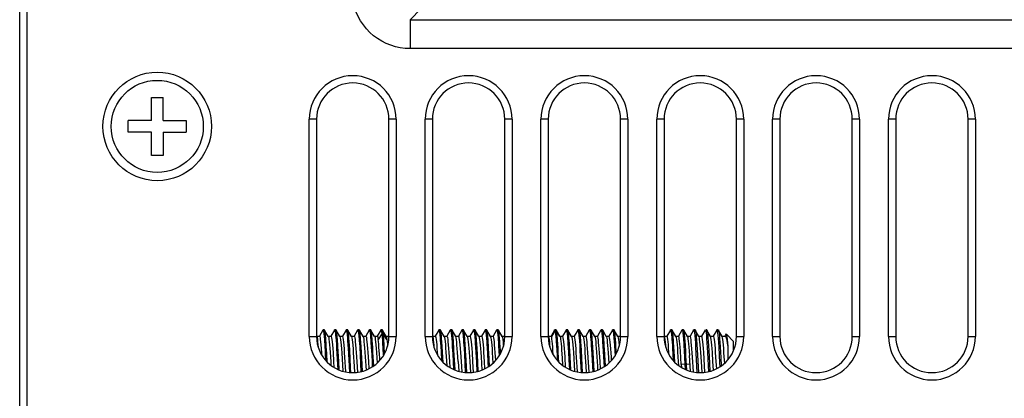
# Model space of a CAD drawing. Header units: millimetres. Extents: x 1 to 1591, y -395 to 1220.
# Tile 52 of 81: x 434 to 502, y 1129 to 1155. Entities that reach past the tile are written whole.
import ezdxf

# ---------------------------------------------------------------- set-up
doc = ezdxf.new("R2010")
doc.units = ezdxf.units.MM
doc.header["$LTSCALE"] = 65.395
for name, color, linetype in [('LD_KCCT_M4X8_13_AM_0', 7, 'CONTINUOUS'), ('LDZHJ_SZCYZT_M4X45_18_AM_0', 7, 'CONTINUOUS'), ('VFC5610_90KW_BOTTOM_5_AM_0', 7, 'CONTINUOUS')]:
    doc.layers.add(name, color=color, linetype=linetype)

msp = doc.modelspace()

# ---------------------------------------------------------------- linework, layer by layer
at = {"layer": 'LD_KCCT_M4X8_13_AM_0', "color": 7}
for p, q in [((442.806, 1147.929), (442.806, 1149.529)), ((442.806, 1149.529), (443.606, 1149.529)), ((443.606, 1147.929), (443.606, 1149.529)), ((441.206, 1147.129), (441.206, 1147.929)), ((442.806, 1147.929), (441.206, 1147.929)), ((443.606, 1147.929), (445.206, 1147.929)), ((445.206, 1147.929), (445.206, 1147.129)), ((442.806, 1147.129), (441.206, 1147.129)), ((442.806, 1145.529), (442.806, 1147.129)), ((443.606, 1147.129), (443.606, 1145.529)), ((443.606, 1147.129), (445.206, 1147.129)), ((443.606, 1145.529), (442.806, 1145.529))]:
    msp.add_line(p, q, dxfattribs=at)
msp.add_circle((443.206, 1147.529), 3.18, dxfattribs=at)
at = {"layer": 'LDZHJ_SZCYZT_M4X45_18_AM_0', "color": 7}
for p, q in [((454.206, 1133.046), (454.407, 1133.046)), ((454.243, 1132.954), (454.264, 1132.835)), ((454.645, 1133.467), (454.402, 1133.049)), ((454.756, 1133.477), (454.656, 1133.477)), ((455.019, 1133.034), (454.767, 1133.467)), ((454.853, 1132.774), (454.839, 1132.957)), ((455.005, 1133.046), (455.206, 1133.046)), ((455.445, 1133.469), (455.202, 1133.049)), ((455.556, 1133.479), (455.456, 1133.479)), ((455.541, 1132.947), (455.555, 1132.764)), ((455.82, 1133.035), (455.567, 1133.47)), ((455.806, 1133.046), (456.006, 1133.046)), ((456.245, 1133.469), (456.002, 1133.049)), ((456.356, 1133.479), (456.256, 1133.479)), ((456.342, 1132.938), (456.356, 1132.753)), ((456.62, 1133.035), (456.367, 1133.47)), ((456.606, 1133.046), (456.807, 1133.046)), ((457.044, 1133.468), (456.801, 1133.05)), ((457.156, 1133.478), (457.056, 1133.478)), ((457.418, 1133.035), (457.167, 1133.468)), ((457.405, 1133.046), (457.607, 1133.046)), ((457.845, 1133.468), (457.602, 1133.049)), ((457.956, 1133.478), (457.856, 1133.478)), ((458.22, 1133.034), (457.968, 1133.468)), ((458.057, 1132.731), (458.042, 1132.918)), ((458.205, 1133.046), (458.406, 1133.046)), ((458.645, 1133.47), (458.401, 1133.049)), ((458.716, 1133.212), (458.466, 1132.825)), ((458.756, 1133.479), (458.656, 1133.479)), ((458.709, 1133.271), (458.716, 1133.212)), ((458.816, 1133.211), (458.716, 1133.211)), ((459.019, 1133.036), (458.767, 1133.47)), ((458.822, 1133.146), (458.815, 1133.212)), ((459.065, 1132.825), (458.815, 1133.212)), ((458.858, 1132.72), (458.843, 1132.908)), ((459.006, 1133.046), (459.206, 1133.046)), ((462.206, 1133.046), (462.407, 1133.046)), ((462.219, 1133.035), (462.231, 1133.006)), ((462.231, 1133.006), (462.25, 1132.92)), ((462.644, 1133.468), (462.401, 1133.05)), ((462.756, 1133.478), (462.656, 1133.478)), ((463.018, 1133.035), (462.767, 1133.468)), ((463.005, 1133.046), (463.207, 1133.046)), ((463.445, 1133.468), (463.202, 1133.049)), ((463.556, 1133.478), (463.456, 1133.478)), ((463.82, 1133.034), (463.568, 1133.468)), ((463.655, 1132.752), (463.641, 1132.937)), ((463.805, 1133.046), (464.006, 1133.046)), ((464.245, 1133.47), (464.001, 1133.049)), ((464.356, 1133.479), (464.256, 1133.479)), ((464.335, 1133.012), (464.349, 1132.837)), ((464.619, 1133.036), (464.367, 1133.47)), ((464.606, 1133.046), (464.807, 1133.046)), ((465.044, 1133.468), (464.802, 1133.05)), ((465.156, 1133.478), (465.056, 1133.478)), ((465.418, 1133.035), (465.167, 1133.468)), ((465.256, 1132.73), (465.243, 1132.918)), ((465.405, 1133.046), (465.607, 1133.046)), ((465.845, 1133.467), (465.602, 1133.049)), ((465.956, 1133.477), (465.856, 1133.477)), ((466.219, 1133.034), (465.968, 1133.467)), ((466.05, 1132.816), (466.036, 1132.993)), ((466.205, 1133.046), (466.407, 1133.046)), ((466.645, 1133.468), (466.402, 1133.049)), ((466.757, 1133.478), (466.657, 1133.478)), ((467.02, 1133.034), (466.768, 1133.469)), ((466.859, 1132.708), (466.844, 1132.898)), ((467.005, 1133.046), (467.206, 1133.046)), ((470.206, 1133.046), (470.406, 1133.046)), ((470.645, 1133.469), (470.401, 1133.05)), ((470.679, 1133.443), (470.429, 1133.016)), ((470.756, 1133.479), (470.656, 1133.479)), ((470.671, 1133.463), (470.679, 1133.443)), ((470.778, 1133.441), (470.678, 1133.441)), ((470.756, 1133.479), (470.755, 1133.479)), ((471.018, 1133.036), (470.767, 1133.469)), ((471.012, 1133.046), (470.777, 1133.443)), ((470.855, 1132.752), (470.841, 1132.937)), ((471.006, 1133.046), (471.207, 1133.046)), ((471.027, 1133.016), (471.018, 1133.036)), ((471.019, 1133.036), (471.028, 1133.016)), ((471.028, 1133.016), (471.046, 1132.947)), ((471.445, 1133.467), (471.202, 1133.049)), ((471.556, 1133.477), (471.456, 1133.477)), ((471.819, 1133.034), (471.568, 1133.467)), ((471.656, 1132.741), (471.641, 1132.927)), ((471.805, 1133.046), (472.006, 1133.046)), ((472.245, 1133.469), (472.002, 1133.049)), ((472.357, 1133.479), (472.257, 1133.479)), ((472.344, 1132.917), (472.357, 1132.73)), ((472.62, 1133.035), (472.367, 1133.469)), ((472.606, 1133.046), (472.806, 1133.046)), ((473.045, 1133.47), (472.801, 1133.049)), ((473.156, 1133.479), (473.056, 1133.479)), ((473.137, 1132.993), (473.151, 1132.816)), ((473.419, 1133.036), (473.167, 1133.47)), ((473.406, 1133.046), (473.607, 1133.046)), ((473.845, 1133.467), (473.602, 1133.049)), ((473.956, 1133.477), (473.856, 1133.477)), ((474.219, 1133.034), (473.968, 1133.467)), ((474.051, 1132.805), (474.037, 1132.983)), ((474.205, 1133.046), (474.407, 1133.046)), ((474.645, 1133.468), (474.402, 1133.049)), ((474.757, 1133.478), (474.657, 1133.478)), ((474.746, 1132.887), (474.76, 1132.696)), ((475.02, 1133.034), (474.768, 1133.469)), ((475.005, 1133.046), (475.206, 1133.046)), ((478.206, 1133.046), (478.406, 1133.046)), ((478.645, 1133.469), (478.401, 1133.05)), ((478.756, 1133.479), (478.656, 1133.479)), ((478.735, 1133.011), (478.75, 1132.836)), ((479.018, 1133.036), (478.767, 1133.469)), ((479.006, 1133.046), (479.207, 1133.046)), ((479.444, 1133.467), (479.202, 1133.05)), ((479.556, 1133.477), (479.456, 1133.477)), ((479.818, 1133.035), (479.567, 1133.467)), ((479.656, 1132.729), (479.642, 1132.917)), ((479.805, 1133.046), (480.006, 1133.046)), ((480.246, 1133.47), (480.002, 1133.049)), ((480.356, 1133.479), (480.257, 1133.479)), ((480.289, 1133.4), (480.309, 1133.273)), ((480.356, 1133.479), (480.368, 1133.469)), ((480.62, 1133.034), (480.367, 1133.469)), ((480.368, 1133.469), (480.374, 1133.454)), ((480.606, 1133.046), (480.806, 1133.046)), ((481.044, 1133.469), (480.801, 1133.049)), ((481.045, 1133.47), (481.056, 1133.479)), ((481.087, 1133.408), (481.107, 1133.286)), ((481.157, 1133.478), (481.107, 1133.478)), ((481.156, 1133.478), (481.159, 1133.477)), ((481.159, 1133.477), (481.167, 1133.469)), ((481.167, 1133.469), (481.18, 1133.436)), ((481.419, 1133.035), (481.167, 1133.469)), ((481.406, 1133.046), (481.607, 1133.046)), ((481.845, 1133.469), (481.602, 1133.05)), ((481.845, 1133.469), (481.856, 1133.479)), ((481.955, 1133.479), (481.857, 1133.479)), ((481.887, 1133.409), (481.907, 1133.288)), ((481.956, 1133.479), (481.964, 1133.474)), ((481.964, 1133.474), (481.967, 1133.469)), ((482.219, 1133.035), (481.967, 1133.469)), ((482.206, 1133.046), (482.422, 1133.046)), ((482.482, 1133.186), (482.406, 1133.056)), ((482.502, 1133.184), (482.481, 1133.187)), ((483.006, 1132.679), (482.531, 1133.155)), ((454.264, 1132.835), (454.284, 1132.669)), ((454.762, 1132.675), (454.776, 1132.461)), ((454.776, 1132.461), (454.837, 1131.373)), ((454.867, 1132.57), (454.853, 1132.774)), ((454.882, 1132.346), (454.867, 1132.57)), ((454.897, 1132.105), (454.882, 1132.346)), ((455.555, 1132.764), (455.576, 1132.448)), ((455.576, 1132.448), (455.591, 1132.214)), ((455.591, 1132.214), (455.613, 1131.836)), ((455.683, 1132.333), (455.669, 1132.558)), ((455.739, 1131.296), (455.683, 1132.333)), ((456.356, 1132.753), (456.377, 1132.435)), ((456.377, 1132.435), (456.392, 1132.201)), ((456.392, 1132.201), (456.413, 1131.821)), ((456.477, 1132.435), (456.463, 1132.652)), ((456.497, 1132.077), (456.477, 1132.435)), ((457.157, 1132.742), (457.172, 1132.534)), ((457.172, 1132.534), (457.186, 1132.307)), ((457.186, 1132.307), (457.277, 1130.596)), ((457.263, 1132.64), (457.249, 1132.838)), ((457.284, 1132.307), (457.263, 1132.64)), ((457.306, 1131.936), (457.284, 1132.307)), ((457.951, 1132.827), (457.965, 1132.629)), ((457.965, 1132.629), (457.986, 1132.294)), ((457.986, 1132.294), (458.015, 1131.792)), ((458.071, 1132.522), (458.057, 1132.731)), ((458.086, 1132.294), (458.071, 1132.522)), ((458.106, 1131.922), (458.086, 1132.294)), ((458.752, 1132.817), (458.765, 1132.617)), ((458.765, 1132.617), (458.794, 1132.16)), ((458.872, 1132.51), (458.858, 1132.72)), ((458.886, 1132.281), (458.872, 1132.51)), ((462.756, 1132.763), (462.77, 1132.558)), ((462.77, 1132.558), (462.784, 1132.332)), ((462.784, 1132.332), (462.805, 1131.964)), ((462.861, 1132.663), (462.847, 1132.858)), ((462.882, 1132.332), (462.861, 1132.663)), ((462.904, 1131.964), (462.882, 1132.332)), ((463.549, 1132.847), (463.563, 1132.652)), ((463.563, 1132.652), (463.584, 1132.32)), ((463.584, 1132.32), (463.613, 1131.82)), ((463.67, 1132.546), (463.655, 1132.752)), ((463.684, 1132.32), (463.67, 1132.546)), ((463.698, 1132.077), (463.684, 1132.32)), ((464.349, 1132.837), (464.364, 1132.64)), ((464.364, 1132.64), (464.379, 1132.422)), ((464.379, 1132.422), (464.393, 1132.186)), ((464.393, 1132.186), (464.414, 1131.806)), ((464.47, 1132.533), (464.456, 1132.741)), ((464.498, 1132.063), (464.47, 1132.533)), ((465.158, 1132.73), (465.173, 1132.521)), ((465.173, 1132.521), (465.187, 1132.293)), ((465.187, 1132.293), (465.243, 1131.249)), ((465.27, 1132.521), (465.256, 1132.73)), ((465.292, 1132.173), (465.27, 1132.521)), ((465.959, 1132.719), (465.973, 1132.509)), ((465.973, 1132.509), (466.008, 1131.907)), ((466.064, 1132.616), (466.05, 1132.816)), ((466.079, 1132.397), (466.064, 1132.616)), ((466.093, 1132.159), (466.079, 1132.397)), ((466.752, 1132.806), (466.766, 1132.605)), ((466.766, 1132.605), (466.78, 1132.384)), ((466.78, 1132.384), (466.802, 1132.021)), ((466.901, 1132.021), (466.88, 1132.384)), ((470.764, 1132.651), (470.778, 1132.434)), ((470.778, 1132.434), (470.799, 1132.076)), ((470.869, 1132.545), (470.855, 1132.752)), ((470.891, 1132.199), (470.869, 1132.545)), ((470.905, 1131.95), (470.891, 1132.199)), ((471.557, 1132.741), (471.571, 1132.533)), ((471.571, 1132.533), (471.606, 1131.935)), ((471.67, 1132.533), (471.656, 1132.741)), ((471.685, 1132.306), (471.67, 1132.533)), ((471.699, 1132.062), (471.685, 1132.306)), ((472.357, 1132.73), (472.379, 1132.409)), ((472.379, 1132.409), (472.401, 1132.048)), ((472.478, 1132.409), (472.464, 1132.628)), ((472.499, 1132.048), (472.478, 1132.409)), ((473.151, 1132.816), (473.166, 1132.616)), ((473.166, 1132.616), (473.18, 1132.396)), ((473.18, 1132.396), (473.195, 1132.158)), ((473.265, 1132.616), (473.251, 1132.816)), ((473.285, 1132.279), (473.265, 1132.616)), ((473.329, 1131.508), (473.285, 1132.279)), ((473.953, 1132.805), (473.967, 1132.604)), ((473.967, 1132.604), (473.981, 1132.383)), ((473.981, 1132.383), (474.023, 1131.628)), ((474.065, 1132.604), (474.051, 1132.805)), ((474.08, 1132.383), (474.065, 1132.604)), ((474.094, 1132.145), (474.08, 1132.383)), ((474.76, 1132.696), (474.781, 1132.37)), ((474.781, 1132.37), (474.803, 1132.006)), ((474.867, 1132.593), (474.852, 1132.795)), ((474.881, 1132.37), (474.867, 1132.593)), ((474.902, 1132.006), (474.881, 1132.37)), ((478.75, 1132.836), (478.764, 1132.639)), ((478.764, 1132.639), (478.779, 1132.421)), ((478.779, 1132.421), (478.793, 1132.185)), ((478.863, 1132.639), (478.849, 1132.836)), ((478.884, 1132.305), (478.863, 1132.639)), ((478.92, 1131.672), (478.884, 1132.305)), ((479.566, 1132.627), (479.58, 1132.408)), ((479.58, 1132.408), (479.6, 1132.047)), ((479.678, 1132.408), (479.656, 1132.729)), ((479.7, 1132.047), (479.678, 1132.408)), ((481.28, 1132.383), (481.32, 1131.678)), ((482.085, 1132.303), (482.125, 1131.581)), ((482.639, 1131.446), (482.639, 1132.341)), ((483.006, 1132.054), (483.006, 1132.679)), ((454.911, 1131.85), (454.897, 1132.105)), ((454.941, 1131.263), (454.911, 1131.85)), ((455.613, 1131.836), (455.668, 1130.756)), ((455.946, 1131.907), (456.028, 1130.626)), ((456.231, 1130.578), (456.168, 1131.605)), ((456.413, 1131.821), (456.479, 1130.542)), ((456.562, 1130.864), (456.497, 1132.077)), ((456.746, 1131.908), (456.806, 1130.979)), ((456.946, 1131.923), (456.986, 1131.302)), ((457.327, 1131.539), (457.306, 1131.936)), ((457.373, 1130.623), (457.327, 1131.539)), ((457.565, 1131.632), (457.623, 1130.706)), ((457.745, 1131.927), (457.786, 1131.304)), ((458.015, 1131.792), (458.043, 1131.25)), ((458.155, 1130.992), (458.106, 1131.922)), ((458.345, 1131.929), (458.393, 1131.187)), ((462.805, 1131.964), (462.836, 1131.374)), ((462.926, 1131.569), (462.904, 1131.964)), ((462.941, 1131.262), (462.926, 1131.569)), ((463.165, 1131.634), (463.203, 1131.034)), ((463.613, 1131.82), (463.642, 1131.28)), ((463.77, 1130.714), (463.698, 1132.077)), ((463.986, 1131.306), (463.946, 1131.922)), ((464.414, 1131.806), (464.479, 1130.542)), ((464.534, 1131.402), (464.498, 1132.063)), ((464.744, 1131.934), (464.785, 1131.308)), ((464.946, 1131.918), (464.986, 1131.303)), ((465.314, 1131.791), (465.292, 1132.173)), ((465.373, 1130.623), (465.314, 1131.791)), ((465.566, 1131.626), (465.623, 1130.706)), ((466.008, 1131.907), (466.044, 1131.234)), ((466.108, 1131.907), (466.093, 1132.159)), ((466.154, 1130.992), (466.108, 1131.907)), ((466.346, 1131.911), (466.393, 1131.187)), ((466.802, 1132.021), (466.82, 1131.697)), ((466.91, 1131.851), (466.901, 1132.021)), ((470.557, 1131.756), (470.535, 1132.087)), ((470.799, 1132.076), (470.837, 1131.373)), ((470.926, 1131.553), (470.905, 1131.95)), ((470.941, 1131.262), (470.926, 1131.553)), ((471.134, 1132.077), (471.17, 1131.55)), ((471.17, 1131.55), (471.203, 1131.034)), ((471.411, 1130.892), (471.367, 1131.618)), ((471.606, 1131.935), (471.636, 1131.402)), ((471.769, 1130.714), (471.699, 1132.062)), ((471.945, 1131.925), (472.028, 1130.625)), ((472.232, 1130.577), (472.168, 1131.609)), ((472.401, 1132.048), (472.422, 1131.658)), ((472.422, 1131.658), (472.479, 1130.542)), ((472.579, 1130.532), (472.499, 1132.048)), ((472.746, 1131.908), (472.806, 1130.979)), ((473.033, 1130.552), (472.946, 1131.932)), ((473.195, 1132.158), (473.216, 1131.776)), ((473.216, 1131.776), (473.277, 1130.596)), ((473.374, 1130.623), (473.329, 1131.508)), ((473.544, 1131.935), (473.606, 1130.979)), ((474.023, 1131.628), (474.06, 1130.93)), ((474.115, 1131.761), (474.094, 1132.145)), ((474.154, 1130.992), (474.115, 1131.761)), ((474.347, 1131.896), (474.393, 1131.187)), ((474.803, 1132.006), (474.82, 1131.697)), ((474.91, 1131.851), (474.902, 1132.006)), ((478.793, 1132.185), (478.814, 1131.804)), ((478.814, 1131.804), (478.836, 1131.374)), ((478.942, 1131.263), (478.92, 1131.672)), ((479.399, 1131.087), (479.34, 1132.018)), ((479.6, 1132.047), (479.65, 1131.109)), ((479.721, 1131.657), (479.7, 1132.047)), ((479.77, 1130.714), (479.721, 1131.657)), ((480.028, 1130.626), (479.959, 1131.723)), ((480.232, 1130.577), (480.168, 1131.61)), ((480.41, 1131.886), (480.479, 1130.542)), ((480.495, 1132.132), (480.579, 1130.532)), ((481.033, 1130.552), (480.946, 1131.932)), ((481.208, 1131.923), (481.277, 1130.596)), ((481.32, 1131.678), (481.374, 1130.623)), ((482.125, 1131.581), (482.155, 1130.992)), ((482.393, 1131.187), (482.366, 1131.618)), ((455.77, 1130.714), (455.739, 1131.296)), ((456.579, 1130.532), (456.562, 1130.864)), ((456.806, 1130.979), (456.833, 1130.533)), ((456.986, 1131.302), (457.033, 1130.551)), ((457.786, 1131.304), (457.818, 1130.793)), ((458.043, 1131.25), (458.059, 1130.93)), ((463.642, 1131.28), (463.668, 1130.756)), ((463.986, 1131.306), (464.028, 1130.626)), ((464.578, 1130.532), (464.534, 1131.402)), ((464.785, 1131.308), (464.833, 1130.533)), ((464.986, 1131.303), (465.033, 1130.551)), ((465.243, 1131.249), (465.277, 1130.596)), ((466.044, 1131.234), (466.06, 1130.93)), ((471.636, 1131.402), (471.668, 1130.756)), ((472.806, 1130.979), (472.833, 1130.533)), ((473.606, 1130.979), (473.622, 1130.706)), ((479.399, 1131.087), (479.411, 1130.892)), ((479.65, 1131.109), (479.4, 1131.087)), ((479.749, 1131.109), (479.649, 1131.109)), ((479.65, 1131.109), (479.668, 1130.756)), ((479.999, 1131.086), (479.749, 1131.109))]:
    msp.add_line(p, q, dxfattribs=at)
for points in [[(454.219, 1133.036), (454.224, 1133.025), (454.243, 1132.954)], [(454.406, 1133.046), (454.426, 1133.021), (454.446, 1132.945), (454.466, 1132.821), (454.486, 1132.652), (454.506, 1132.441), (454.526, 1132.194), (454.546, 1131.918), (454.557, 1131.757)], [(454.645, 1133.469), (454.649, 1133.474), (454.656, 1133.479), (454.657, 1133.479)], [(454.657, 1133.479), (454.663, 1133.476), (454.67, 1133.466), (454.677, 1133.448), (454.684, 1133.423), (454.691, 1133.39)], [(454.691, 1133.39), (454.697, 1133.349), (454.704, 1133.301)], [(454.704, 1133.301), (454.712, 1133.246), (454.719, 1133.184), (454.726, 1133.114), (454.733, 1133.039), (454.741, 1132.957), (454.748, 1132.868), (454.755, 1132.774), (454.762, 1132.675)], [(454.767, 1133.469), (454.761, 1133.476), (454.755, 1133.479)], [(454.839, 1132.957), (454.832, 1133.039), (454.825, 1133.114), (454.818, 1133.184), (454.812, 1133.246), (454.804, 1133.301), (454.797, 1133.349), (454.79, 1133.39), (454.783, 1133.423), (454.775, 1133.448), (454.768, 1133.466), (454.767, 1133.469)], [(455.019, 1133.034), (455.025, 1133.023), (455.045, 1132.952), (455.064, 1132.832), (455.084, 1132.666), (455.104, 1132.458), (455.124, 1132.212), (455.145, 1131.929)], [(455.206, 1133.046), (455.226, 1133.021), (455.246, 1132.945), (455.266, 1132.821), (455.286, 1132.652), (455.306, 1132.441), (455.326, 1132.194), (455.346, 1131.918)], [(455.446, 1133.47), (455.449, 1133.475), (455.456, 1133.479), (455.457, 1133.479)], [(455.457, 1133.479), (455.463, 1133.476), (455.47, 1133.465), (455.477, 1133.446), (455.484, 1133.419), (455.492, 1133.385)], [(455.492, 1133.385), (455.499, 1133.344), (455.506, 1133.295)], [(455.506, 1133.295), (455.513, 1133.239), (455.52, 1133.176), (455.527, 1133.106), (455.534, 1133.03), (455.541, 1132.947)], [(455.567, 1133.47), (455.563, 1133.476), (455.556, 1133.479)], [(455.669, 1132.558), (455.662, 1132.664), (455.655, 1132.764), (455.647, 1132.858), (455.64, 1132.947), (455.633, 1133.03), (455.626, 1133.106), (455.618, 1133.176), (455.611, 1133.239), (455.604, 1133.295), (455.597, 1133.344), (455.591, 1133.385), (455.584, 1133.419), (455.577, 1133.446), (455.57, 1133.465), (455.567, 1133.47)], [(455.819, 1133.035), (455.827, 1133.017), (455.847, 1132.936), (455.867, 1132.807), (455.888, 1132.632), (455.907, 1132.423), (455.927, 1132.181), (455.946, 1131.907)], [(456.168, 1131.605), (456.147, 1131.906), (456.127, 1132.183), (456.108, 1132.427), (456.088, 1132.636), (456.068, 1132.808), (456.049, 1132.935), (456.028, 1133.016), (456.008, 1133.046), (456.006, 1133.046)], [(456.246, 1133.47), (456.25, 1133.476), (456.257, 1133.479)], [(456.257, 1133.479), (456.264, 1133.475), (456.271, 1133.463), (456.278, 1133.443), (456.285, 1133.416), (456.293, 1133.381)], [(456.293, 1133.381), (456.3, 1133.339), (456.307, 1133.289)], [(456.307, 1133.289), (456.314, 1133.232), (456.321, 1133.168), (456.328, 1133.098), (456.335, 1133.021), (456.342, 1132.938)], [(456.367, 1133.47), (456.364, 1133.475), (456.356, 1133.479)], [(456.463, 1132.652), (456.456, 1132.753), (456.448, 1132.848), (456.441, 1132.938), (456.434, 1133.021), (456.426, 1133.098), (456.419, 1133.168), (456.412, 1133.232), (456.405, 1133.289), (456.398, 1133.339), (456.391, 1133.381), (456.384, 1133.416), (456.378, 1133.443), (456.371, 1133.463), (456.367, 1133.47)], [(456.619, 1133.035), (456.628, 1133.016), (456.648, 1132.934), (456.668, 1132.805), (456.688, 1132.632), (456.707, 1132.425), (456.727, 1132.185), (456.746, 1131.908)], [(456.806, 1133.046), (456.826, 1133.02), (456.846, 1132.944), (456.866, 1132.82), (456.886, 1132.65), (456.906, 1132.444), (456.926, 1132.201), (456.946, 1131.923)], [(457.045, 1133.469), (457.051, 1133.476), (457.056, 1133.479)], [(457.056, 1133.479), (457.058, 1133.479), (457.065, 1133.474), (457.072, 1133.461), (457.08, 1133.44), (457.087, 1133.412), (457.093, 1133.376)], [(457.093, 1133.376), (457.1, 1133.333), (457.107, 1133.283)], [(457.107, 1133.283), (457.114, 1133.226), (457.121, 1133.161), (457.128, 1133.09), (457.135, 1133.012), (457.143, 1132.928), (457.15, 1132.838), (457.157, 1132.742)], [(457.166, 1133.47), (457.163, 1133.474), (457.157, 1133.479), (457.155, 1133.479)], [(457.249, 1132.838), (457.242, 1132.928), (457.235, 1133.012), (457.228, 1133.09), (457.221, 1133.161), (457.214, 1133.226), (457.206, 1133.283), (457.199, 1133.333), (457.192, 1133.376), (457.185, 1133.412), (457.178, 1133.44), (457.17, 1133.461), (457.166, 1133.47)], [(457.419, 1133.035), (457.425, 1133.023), (457.444, 1132.951), (457.464, 1132.832), (457.484, 1132.668), (457.504, 1132.463), (457.523, 1132.22), (457.544, 1131.939), (457.565, 1131.632)], [(457.606, 1133.046), (457.626, 1133.021), (457.646, 1132.946), (457.666, 1132.823), (457.686, 1132.655), (457.705, 1132.449), (457.725, 1132.206), (457.745, 1131.927)], [(457.846, 1133.469), (457.852, 1133.477), (457.857, 1133.479)], [(457.857, 1133.479), (457.859, 1133.479), (457.866, 1133.473), (457.872, 1133.459), (457.879, 1133.438), (457.886, 1133.409), (457.894, 1133.372)], [(457.894, 1133.372), (457.901, 1133.328), (457.908, 1133.277)], [(457.908, 1133.277), (457.915, 1133.219), (457.923, 1133.153), (457.93, 1133.081), (457.937, 1133.003), (457.944, 1132.918), (457.951, 1132.827)], [(457.967, 1133.469), (457.965, 1133.473), (457.957, 1133.479), (457.956, 1133.479)], [(458.042, 1132.918), (458.035, 1133.003), (458.028, 1133.081), (458.021, 1133.153), (458.014, 1133.219), (458.007, 1133.277), (458, 1133.328), (457.993, 1133.372), (457.986, 1133.409), (457.979, 1133.438), (457.972, 1133.459), (457.967, 1133.469)], [(458.22, 1133.034), (458.226, 1133.021), (458.246, 1132.946), (458.265, 1132.823), (458.285, 1132.656), (458.305, 1132.45), (458.325, 1132.208), (458.345, 1131.929)], [(458.406, 1133.046), (458.411, 1133.045), (458.429, 1133.013), (458.447, 1132.94), (458.466, 1132.825)], [(458.645, 1133.47), (458.652, 1133.478), (458.656, 1133.479)], [(458.656, 1133.479), (458.659, 1133.479), (458.666, 1133.472), (458.673, 1133.457), (458.681, 1133.435), (458.688, 1133.405)], [(458.688, 1133.405), (458.695, 1133.367), (458.702, 1133.323), (458.709, 1133.271)], [(458.716, 1133.212), (458.723, 1133.146), (458.731, 1133.073), (458.738, 1132.994), (458.745, 1132.908), (458.752, 1132.817)], [(458.767, 1133.47), (458.766, 1133.472), (458.759, 1133.479), (458.756, 1133.479)], [(458.815, 1133.212), (458.808, 1133.271), (458.8, 1133.323), (458.793, 1133.367), (458.786, 1133.405), (458.779, 1133.435), (458.773, 1133.457), (458.767, 1133.47)], [(458.843, 1132.908), (458.836, 1132.993), (458.829, 1133.073), (458.822, 1133.146)], [(459.019, 1133.036), (459.028, 1133.014), (459.047, 1132.94), (459.066, 1132.825)], [(462.25, 1132.92), (462.27, 1132.787), (462.29, 1132.612)], [(462.406, 1133.046), (462.425, 1133.023), (462.445, 1132.951), (462.465, 1132.829), (462.485, 1132.662), (462.505, 1132.453), (462.525, 1132.206), (462.546, 1131.924), (462.557, 1131.757)], [(462.645, 1133.469), (462.649, 1133.475), (462.656, 1133.479)], [(462.656, 1133.479), (462.664, 1133.475), (462.671, 1133.464), (462.678, 1133.445), (462.685, 1133.419), (462.692, 1133.385)], [(462.692, 1133.385), (462.699, 1133.343), (462.706, 1133.295)], [(462.706, 1133.295), (462.713, 1133.239), (462.72, 1133.176), (462.727, 1133.106), (462.734, 1133.03), (462.741, 1132.947), (462.748, 1132.858), (462.756, 1132.763)], [(462.766, 1133.47), (462.762, 1133.475), (462.755, 1133.479)], [(462.847, 1132.858), (462.84, 1132.947), (462.834, 1133.03), (462.827, 1133.106), (462.819, 1133.176), (462.812, 1133.239), (462.805, 1133.295), (462.798, 1133.343), (462.79, 1133.385), (462.783, 1133.419), (462.776, 1133.445), (462.769, 1133.464), (462.766, 1133.47)], [(463.019, 1133.035), (463.024, 1133.025), (463.043, 1132.955), (463.064, 1132.837), (463.084, 1132.673), (463.103, 1132.467), (463.123, 1132.223), (463.144, 1131.942), (463.165, 1131.634)], [(463.206, 1133.046), (463.225, 1133.023), (463.245, 1132.95), (463.265, 1132.829), (463.285, 1132.662), (463.305, 1132.453), (463.325, 1132.206), (463.346, 1131.925)], [(463.446, 1133.469), (463.45, 1133.475), (463.457, 1133.479)], [(463.457, 1133.479), (463.464, 1133.475), (463.471, 1133.463), (463.478, 1133.443), (463.485, 1133.416), (463.492, 1133.381)], [(463.492, 1133.381), (463.499, 1133.339), (463.507, 1133.289)], [(463.507, 1133.289), (463.514, 1133.232), (463.521, 1133.168), (463.528, 1133.097), (463.535, 1133.02), (463.542, 1132.937), (463.549, 1132.847)], [(463.567, 1133.469), (463.563, 1133.475), (463.556, 1133.479)], [(463.641, 1132.937), (463.633, 1133.02), (463.626, 1133.097), (463.619, 1133.168), (463.613, 1133.232), (463.606, 1133.289), (463.599, 1133.339), (463.592, 1133.381), (463.585, 1133.416), (463.578, 1133.443), (463.57, 1133.463), (463.567, 1133.469)], [(463.946, 1131.922), (463.926, 1132.196), (463.906, 1132.438), (463.887, 1132.645), (463.867, 1132.815), (463.847, 1132.941), (463.827, 1133.019), (463.82, 1133.034)], [(464.006, 1133.046), (464.025, 1133.023), (464.045, 1132.95), (464.065, 1132.828), (464.085, 1132.661), (464.105, 1132.453), (464.125, 1132.206), (464.146, 1131.926)], [(464.245, 1133.47), (464.25, 1133.477), (464.256, 1133.479)], [(464.256, 1133.479), (464.257, 1133.479), (464.265, 1133.474), (464.272, 1133.461), (464.279, 1133.44), (464.287, 1133.412), (464.294, 1133.376)], [(464.294, 1133.376), (464.301, 1133.333), (464.308, 1133.283)], [(464.308, 1133.283), (464.315, 1133.225), (464.322, 1133.161), (464.328, 1133.089), (464.335, 1133.012)], [(464.367, 1133.47), (464.364, 1133.474), (464.357, 1133.479), (464.356, 1133.479)], [(464.456, 1132.741), (464.449, 1132.837), (464.442, 1132.928), (464.435, 1133.012), (464.428, 1133.089), (464.42, 1133.161), (464.413, 1133.225), (464.406, 1133.283), (464.399, 1133.333), (464.392, 1133.376), (464.385, 1133.412), (464.378, 1133.44), (464.371, 1133.461), (464.367, 1133.47)], [(464.619, 1133.036), (464.624, 1133.024), (464.644, 1132.952), (464.664, 1132.832), (464.684, 1132.667), (464.704, 1132.46), (464.724, 1132.215), (464.744, 1131.934)], [(464.806, 1133.046), (464.826, 1133.021), (464.846, 1132.945), (464.866, 1132.821), (464.886, 1132.652), (464.906, 1132.441), (464.926, 1132.194), (464.946, 1131.918)], [(465.045, 1133.469), (465.052, 1133.477), (465.056, 1133.479)], [(465.056, 1133.479), (465.059, 1133.479), (465.066, 1133.473), (465.073, 1133.459), (465.08, 1133.437), (465.087, 1133.408), (465.094, 1133.372)], [(465.094, 1133.372), (465.101, 1133.328), (465.108, 1133.277)], [(465.108, 1133.277), (465.115, 1133.219), (465.122, 1133.153), (465.129, 1133.081), (465.136, 1133.003), (465.144, 1132.918), (465.151, 1132.827), (465.158, 1132.73)], [(465.166, 1133.47), (465.164, 1133.473), (465.157, 1133.479), (465.155, 1133.479)], [(465.243, 1132.918), (465.236, 1133.003), (465.229, 1133.081), (465.222, 1133.153), (465.215, 1133.219), (465.207, 1133.277), (465.2, 1133.328), (465.193, 1133.372), (465.185, 1133.408), (465.178, 1133.437), (465.171, 1133.459), (465.166, 1133.47)], [(465.419, 1133.035), (465.427, 1133.016), (465.447, 1132.936), (465.468, 1132.808), (465.487, 1132.637), (465.506, 1132.434), (465.525, 1132.198), (465.545, 1131.926), (465.566, 1131.626)], [(465.606, 1133.046), (465.626, 1133.021), (465.646, 1132.945), (465.666, 1132.821), (465.686, 1132.652), (465.706, 1132.441), (465.726, 1132.194), (465.746, 1131.918)], [(465.846, 1133.469), (465.853, 1133.477), (465.857, 1133.479)], [(465.857, 1133.479), (465.86, 1133.478), (465.867, 1133.471), (465.874, 1133.457), (465.881, 1133.435), (465.887, 1133.405)], [(465.887, 1133.405), (465.894, 1133.368), (465.901, 1133.323), (465.909, 1133.271)], [(465.909, 1133.271), (465.916, 1133.211), (465.923, 1133.145), (465.931, 1133.072), (465.938, 1132.993), (465.945, 1132.908), (465.952, 1132.816), (465.959, 1132.719)], [(465.967, 1133.469), (465.965, 1133.471), (465.958, 1133.478), (465.955, 1133.479)], [(466.036, 1132.993), (466.029, 1133.072), (466.022, 1133.145), (466.015, 1133.211), (466.008, 1133.271), (466.001, 1133.323), (465.994, 1133.368), (465.987, 1133.405), (465.98, 1133.435), (465.972, 1133.457), (465.967, 1133.469)], [(466.219, 1133.034), (466.228, 1133.014), (466.249, 1132.931), (466.269, 1132.8), (466.288, 1132.627), (466.307, 1132.422), (466.326, 1132.184), (466.346, 1131.911)], [(466.582, 1131.381), (466.567, 1131.612), (466.547, 1131.917), (466.526, 1132.197), (466.506, 1132.441), (466.487, 1132.649), (466.467, 1132.819), (466.447, 1132.944), (466.427, 1133.02), (466.407, 1133.046)], [(466.646, 1133.47), (466.653, 1133.478), (466.657, 1133.479)], [(466.657, 1133.479), (466.66, 1133.478), (466.667, 1133.471), (466.674, 1133.455), (466.681, 1133.432), (466.688, 1133.401)], [(466.688, 1133.401), (466.695, 1133.363), (466.703, 1133.317)], [(466.703, 1133.317), (466.71, 1133.264), (466.717, 1133.204), (466.725, 1133.137), (466.732, 1133.064), (466.739, 1132.984), (466.745, 1132.898), (466.752, 1132.806)], [(466.768, 1133.469), (466.767, 1133.471), (466.759, 1133.478), (466.756, 1133.479)], [(466.844, 1132.898), (466.837, 1132.984), (466.829, 1133.064), (466.822, 1133.137), (466.815, 1133.204), (466.808, 1133.264), (466.802, 1133.317), (466.795, 1133.363), (466.788, 1133.401), (466.781, 1133.432), (466.774, 1133.455), (466.768, 1133.469)], [(467.02, 1133.034), (467.026, 1133.022), (467.046, 1132.946)], [(467.046, 1132.946), (467.065, 1132.821), (467.085, 1132.651), (467.106, 1132.44), (467.113, 1132.357)], [(470.219, 1133.035), (470.226, 1133.02), (470.245, 1132.945)], [(470.245, 1132.945), (470.266, 1132.82), (470.286, 1132.651)], [(470.406, 1133.046), (470.409, 1133.046), (470.428, 1133.016)], [(470.535, 1132.087), (470.517, 1132.317), (470.5, 1132.521), (470.482, 1132.697), (470.463, 1132.84), (470.446, 1132.948), (470.428, 1133.016)], [(470.645, 1133.469), (470.65, 1133.476), (470.656, 1133.479)], [(470.656, 1133.479), (470.657, 1133.479), (470.664, 1133.475), (470.671, 1133.463)], [(470.679, 1133.443), (470.686, 1133.415), (470.692, 1133.381)], [(470.692, 1133.381), (470.699, 1133.338), (470.706, 1133.289)], [(470.706, 1133.289), (470.713, 1133.232), (470.72, 1133.168), (470.728, 1133.097), (470.735, 1133.02), (470.742, 1132.937), (470.75, 1132.847), (470.757, 1132.752), (470.764, 1132.651)], [(470.766, 1133.47), (470.763, 1133.475), (470.756, 1133.479)], [(470.777, 1133.443), (470.77, 1133.463), (470.766, 1133.47)], [(470.806, 1133.289), (470.799, 1133.338), (470.791, 1133.381), (470.784, 1133.415), (470.777, 1133.443)], [(470.82, 1133.168), (470.813, 1133.232), (470.806, 1133.289)], [(470.841, 1132.937), (470.834, 1133.02), (470.827, 1133.097), (470.82, 1133.168)], [(471.046, 1132.947), (471.064, 1132.838), (471.081, 1132.693), (471.099, 1132.514), (471.116, 1132.308), (471.134, 1132.077)], [(471.367, 1131.618), (471.346, 1131.919), (471.326, 1132.196), (471.307, 1132.44), (471.287, 1132.648), (471.267, 1132.817), (471.247, 1132.942), (471.227, 1133.018), (471.207, 1133.046)], [(471.446, 1133.469), (471.451, 1133.476), (471.457, 1133.479)], [(471.457, 1133.479), (471.458, 1133.479), (471.465, 1133.474), (471.472, 1133.461), (471.479, 1133.44), (471.486, 1133.412), (471.493, 1133.377)], [(471.493, 1133.377), (471.5, 1133.333), (471.507, 1133.283)], [(471.507, 1133.283), (471.515, 1133.225), (471.522, 1133.16), (471.529, 1133.089), (471.536, 1133.011), (471.543, 1132.927), (471.55, 1132.837), (471.557, 1132.741)], [(471.567, 1133.468), (471.564, 1133.474), (471.556, 1133.479), (471.555, 1133.479)], [(471.641, 1132.927), (471.634, 1133.011), (471.627, 1133.089), (471.62, 1133.16), (471.614, 1133.225), (471.607, 1133.283), (471.6, 1133.333), (471.593, 1133.377), (471.586, 1133.412), (471.578, 1133.44), (471.571, 1133.461), (471.567, 1133.468)], [(471.82, 1133.034), (471.825, 1133.023), (471.845, 1132.952), (471.864, 1132.832), (471.884, 1132.665), (471.904, 1132.456), (471.925, 1132.208), (471.945, 1131.925)], [(472.168, 1131.609), (472.148, 1131.904), (472.128, 1132.177), (472.108, 1132.418), (472.089, 1132.628), (472.069, 1132.802), (472.049, 1132.932), (472.029, 1133.015), (472.008, 1133.046), (472.006, 1133.046)], [(472.246, 1133.47), (472.251, 1133.477), (472.257, 1133.479)], [(472.257, 1133.479), (472.258, 1133.479), (472.265, 1133.473), (472.272, 1133.459), (472.28, 1133.438), (472.287, 1133.408), (472.294, 1133.372)], [(472.294, 1133.372), (472.301, 1133.328), (472.309, 1133.276)], [(472.309, 1133.276), (472.316, 1133.218), (472.323, 1133.152), (472.33, 1133.08), (472.337, 1133.002), (472.344, 1132.917)], [(472.367, 1133.469), (472.365, 1133.473), (472.358, 1133.479), (472.356, 1133.479)], [(472.464, 1132.628), (472.457, 1132.73), (472.45, 1132.826), (472.443, 1132.917), (472.435, 1133.002), (472.428, 1133.08), (472.421, 1133.152), (472.414, 1133.218), (472.407, 1133.276), (472.4, 1133.328), (472.393, 1133.372), (472.386, 1133.408), (472.379, 1133.438), (472.372, 1133.459), (472.367, 1133.469)], [(472.619, 1133.035), (472.626, 1133.02), (472.646, 1132.943), (472.666, 1132.818), (472.686, 1132.646), (472.706, 1132.435), (472.727, 1132.188), (472.746, 1131.908)], [(472.946, 1131.932), (472.926, 1132.206), (472.906, 1132.447), (472.886, 1132.653), (472.867, 1132.822), (472.847, 1132.946), (472.826, 1133.022), (472.806, 1133.046)], [(473.045, 1133.47), (473.052, 1133.478), (473.056, 1133.479)], [(473.056, 1133.479), (473.059, 1133.479), (473.066, 1133.472), (473.074, 1133.457), (473.081, 1133.434), (473.088, 1133.404)], [(473.088, 1133.404), (473.095, 1133.367), (473.102, 1133.322), (473.109, 1133.27)], [(473.109, 1133.27), (473.116, 1133.211), (473.123, 1133.145), (473.13, 1133.072), (473.137, 1132.993)], [(473.166, 1133.47), (473.166, 1133.472), (473.159, 1133.479), (473.156, 1133.479)], [(473.251, 1132.816), (473.244, 1132.908), (473.237, 1132.993), (473.229, 1133.072), (473.222, 1133.145), (473.215, 1133.211), (473.208, 1133.27), (473.2, 1133.322), (473.193, 1133.367), (473.186, 1133.404), (473.179, 1133.434), (473.172, 1133.457), (473.166, 1133.47)], [(473.419, 1133.036), (473.424, 1133.026), (473.443, 1132.955), (473.464, 1132.836), (473.484, 1132.67), (473.504, 1132.462), (473.524, 1132.216), (473.544, 1131.935)], [(473.748, 1131.896), (473.729, 1132.165), (473.71, 1132.405), (473.691, 1132.613), (473.671, 1132.787), (473.651, 1132.92), (473.632, 1133.006), (473.613, 1133.044), (473.607, 1133.046)], [(473.846, 1133.469), (473.847, 1133.47), (473.854, 1133.478), (473.857, 1133.479)], [(473.857, 1133.479), (473.861, 1133.478), (473.868, 1133.47), (473.875, 1133.455), (473.881, 1133.432), (473.888, 1133.401)], [(473.888, 1133.401), (473.895, 1133.363), (473.902, 1133.317)], [(473.902, 1133.317), (473.909, 1133.264), (473.917, 1133.204), (473.924, 1133.137), (473.931, 1133.063), (473.939, 1132.983), (473.946, 1132.897), (473.953, 1132.805)], [(473.967, 1133.469), (473.966, 1133.47), (473.959, 1133.478), (473.955, 1133.479)], [(474.037, 1132.983), (474.03, 1133.063), (474.023, 1133.137), (474.016, 1133.204), (474.009, 1133.264), (474.002, 1133.317), (473.995, 1133.363), (473.988, 1133.401), (473.981, 1133.432), (473.973, 1133.455), (473.967, 1133.469)], [(474.219, 1133.034), (474.231, 1133.006), (474.251, 1132.92), (474.27, 1132.787), (474.289, 1132.613), (474.309, 1132.405), (474.328, 1132.166), (474.347, 1131.896)], [(474.582, 1131.381), (474.568, 1131.609), (474.547, 1131.908), (474.527, 1132.184), (474.507, 1132.429), (474.488, 1132.64), (474.468, 1132.813), (474.447, 1132.941), (474.427, 1133.019), (474.406, 1133.046)], [(474.646, 1133.47), (474.647, 1133.472), (474.654, 1133.479), (474.657, 1133.479)], [(474.657, 1133.479), (474.661, 1133.478), (474.668, 1133.469), (474.675, 1133.453), (474.682, 1133.429), (474.689, 1133.397)], [(474.689, 1133.397), (474.696, 1133.358), (474.704, 1133.311)], [(474.704, 1133.311), (474.711, 1133.257), (474.718, 1133.197), (474.725, 1133.129), (474.732, 1133.055), (474.739, 1132.974), (474.746, 1132.887)], [(474.768, 1133.469), (474.76, 1133.478), (474.756, 1133.479)], [(474.852, 1132.795), (474.845, 1132.887), (474.837, 1132.974), (474.83, 1133.055), (474.823, 1133.129), (474.816, 1133.197), (474.809, 1133.257), (474.802, 1133.311), (474.796, 1133.358), (474.789, 1133.397), (474.782, 1133.429), (474.775, 1133.453), (474.768, 1133.469)], [(475.02, 1133.034), (475.026, 1133.021), (475.046, 1132.945)], [(475.046, 1132.945), (475.066, 1132.818), (475.086, 1132.644), (475.107, 1132.432), (475.113, 1132.357)], [(478.219, 1133.035), (478.227, 1133.019), (478.247, 1132.939)], [(478.247, 1132.939), (478.267, 1132.811), (478.287, 1132.639)], [(478.557, 1131.756), (478.545, 1131.943), (478.525, 1132.222), (478.504, 1132.464), (478.484, 1132.669), (478.465, 1132.834), (478.445, 1132.954), (478.425, 1133.025), (478.406, 1133.046)], [(478.645, 1133.469), (478.65, 1133.477), (478.656, 1133.479)], [(478.656, 1133.479), (478.658, 1133.479), (478.665, 1133.474), (478.672, 1133.461), (478.68, 1133.44), (478.687, 1133.412), (478.694, 1133.376)], [(478.694, 1133.376), (478.701, 1133.333), (478.708, 1133.282)], [(478.708, 1133.282), (478.715, 1133.225), (478.721, 1133.16), (478.728, 1133.089), (478.735, 1133.011)], [(478.766, 1133.47), (478.764, 1133.474), (478.757, 1133.479), (478.755, 1133.479)], [(478.849, 1132.836), (478.842, 1132.927), (478.835, 1133.011), (478.828, 1133.089), (478.821, 1133.16), (478.813, 1133.225), (478.806, 1133.282), (478.799, 1133.332), (478.792, 1133.376), (478.785, 1133.411), (478.778, 1133.44), (478.771, 1133.461), (478.766, 1133.47)], [(479.019, 1133.036), (479.025, 1133.022), (479.045, 1132.948), (479.065, 1132.828), (479.085, 1132.663), (479.104, 1132.459), (479.124, 1132.217), (479.144, 1131.938)], [(479.34, 1132.018), (479.32, 1132.285), (479.3, 1132.515), (479.28, 1132.707), (479.261, 1132.86), (479.242, 1132.969), (479.223, 1133.03), (479.207, 1133.046)], [(479.445, 1133.469), (479.452, 1133.477), (479.457, 1133.479)], [(479.457, 1133.479), (479.459, 1133.479), (479.466, 1133.472), (479.473, 1133.459), (479.48, 1133.437), (479.487, 1133.408), (479.494, 1133.372)], [(479.494, 1133.372), (479.501, 1133.328), (479.508, 1133.276)], [(479.508, 1133.276), (479.515, 1133.218), (479.522, 1133.153), (479.529, 1133.08), (479.537, 1133.002), (479.544, 1132.917), (479.551, 1132.826), (479.558, 1132.729), (479.566, 1132.627)], [(479.566, 1133.469), (479.564, 1133.472), (479.557, 1133.479), (479.555, 1133.479)], [(479.642, 1132.917), (479.636, 1133.002), (479.629, 1133.08), (479.622, 1133.153), (479.615, 1133.218), (479.608, 1133.276), (479.6, 1133.328), (479.593, 1133.372), (479.586, 1133.408), (479.578, 1133.437), (479.571, 1133.459), (479.566, 1133.469)], [(479.819, 1133.035), (479.821, 1133.03), (479.841, 1132.968), (479.86, 1132.86), (479.88, 1132.707), (479.899, 1132.514), (479.918, 1132.284), (479.939, 1132.018), (479.959, 1131.723)], [(480.168, 1131.61), (480.147, 1131.907), (480.127, 1132.181), (480.108, 1132.423), (480.089, 1132.632), (480.069, 1132.805), (480.049, 1132.935), (480.029, 1133.015), (480.008, 1133.046), (480.006, 1133.046)], [(480.246, 1133.47), (480.249, 1133.475), (480.257, 1133.48)], [(480.257, 1133.48), (480.269, 1133.468), (480.289, 1133.4)], [(480.309, 1133.273), (480.329, 1133.089), (480.349, 1132.851), (480.369, 1132.566), (480.389, 1132.242), (480.41, 1131.886)], [(480.374, 1133.454), (480.394, 1133.367), (480.415, 1133.219), (480.435, 1133.016), (480.455, 1132.763), (480.475, 1132.465), (480.495, 1132.132)], [(480.746, 1131.924), (480.726, 1132.2), (480.706, 1132.442), (480.686, 1132.649), (480.666, 1132.819), (480.646, 1132.944), (480.627, 1133.02), (480.62, 1133.034)], [(480.946, 1131.932), (480.926, 1132.208), (480.906, 1132.449), (480.886, 1132.654), (480.866, 1132.822), (480.847, 1132.946), (480.827, 1133.021), (480.806, 1133.046)], [(481.056, 1133.479), (481.067, 1133.471), (481.087, 1133.408)], [(481.107, 1133.286), (481.127, 1133.108), (481.147, 1132.876), (481.167, 1132.595), (481.188, 1132.275), (481.208, 1131.923)], [(481.18, 1133.436), (481.2, 1133.333), (481.22, 1133.168), (481.24, 1132.95), (481.26, 1132.687), (481.28, 1132.383)], [(481.546, 1131.921), (481.526, 1132.196), (481.506, 1132.438), (481.487, 1132.645), (481.467, 1132.816), (481.447, 1132.942), (481.427, 1133.019), (481.419, 1133.035)], [(481.606, 1133.046), (481.626, 1133.021), (481.646, 1132.945), (481.666, 1132.821), (481.686, 1132.652), (481.706, 1132.441), (481.726, 1132.194), (481.746, 1131.918)], [(481.856, 1133.479), (481.867, 1133.471), (481.887, 1133.409)], [(481.907, 1133.288), (481.926, 1133.11), (481.947, 1132.881), (481.967, 1132.607), (481.986, 1132.295)], [(481.967, 1133.469), (481.984, 1133.418), (482.004, 1133.301), (482.025, 1133.125), (482.045, 1132.895), (482.065, 1132.619), (482.085, 1132.303)], [(482.366, 1131.618), (482.346, 1131.918), (482.326, 1132.194), (482.306, 1132.441), (482.286, 1132.652), (482.266, 1132.821), (482.246, 1132.945), (482.226, 1133.021), (482.22, 1133.035)], [(482.639, 1132.341), (482.598, 1132.572), (482.557, 1132.765), (482.515, 1132.912), (482.473, 1133.006), (482.431, 1133.045), (482.422, 1133.046)], [(482.533, 1133.11), (482.507, 1133.177), (482.502, 1133.184)], [(482.639, 1132.341), (482.613, 1132.597), (482.586, 1132.815), (482.56, 1132.988), (482.533, 1133.11)], [(454.284, 1132.669), (454.304, 1132.462), (454.317, 1132.299)], [(458.519, 1132.293), (458.501, 1132.5), (458.484, 1132.679), (458.466, 1132.825)], [(458.582, 1131.381), (458.572, 1131.536), (458.554, 1131.806), (458.519, 1132.293)], [(458.91, 1131.852), (458.907, 1131.908), (458.886, 1132.281)], [(459.066, 1132.825), (459.083, 1132.679), (459.1, 1132.501), (459.113, 1132.357)], [(462.29, 1132.612), (462.309, 1132.4), (462.318, 1132.297)], [(466.88, 1132.384), (466.873, 1132.497), (466.859, 1132.708)], [(470.286, 1132.651), (470.306, 1132.443), (470.317, 1132.298)], [(478.287, 1132.639), (478.307, 1132.429), (478.317, 1132.298)], [(481.986, 1132.295), (482.046, 1131.2), (482.059, 1130.93)], [(455.145, 1131.929), (455.186, 1131.304), (455.203, 1131.034)], [(455.346, 1131.918), (455.386, 1131.303), (455.412, 1130.892)], [(458.794, 1132.16), (458.816, 1131.777), (458.82, 1131.696)], [(463.346, 1131.925), (463.386, 1131.302), (463.411, 1130.892)], [(464.146, 1131.926), (464.186, 1131.303), (464.231, 1130.578)], [(465.746, 1131.918), (465.786, 1131.303), (465.818, 1130.793)], [(473.818, 1130.793), (473.787, 1131.296), (473.748, 1131.896)], [(479.144, 1131.938), (479.185, 1131.31), (479.203, 1131.034)], [(480.834, 1130.533), (480.786, 1131.305), (480.746, 1131.924)], [(481.623, 1130.706), (481.586, 1131.305), (481.546, 1131.921)], [(481.746, 1131.918), (481.786, 1131.303), (481.818, 1130.793)]]:
    msp.add_lwpolyline(points, dxfattribs=at)
at = {"layer": 'VFC5610_90KW_BOTTOM_5_AM_0', "color": 7}
for p, q in [((434.206, 1182.029), (434.206, 1016.029)), ((433.706, 1016.029), (433.706, 1181.529)), ((460.667, 1154.898), (463.382, 1157.709)), ((460.667, 1154.898), (460.667, 1152.9)), ((460.667, 1154.898), (569.808, 1154.898)), ((569.808, 1152.9), (460.667, 1152.9)), ((453.706, 1133.029), (453.706, 1148.029)), ((454.206, 1148.029), (453.706, 1148.029)), ((454.206, 1148.029), (454.206, 1133.029)), ((459.206, 1133.029), (459.206, 1148.029)), ((459.706, 1148.029), (459.206, 1148.029)), ((459.706, 1148.029), (459.706, 1133.029)), ((461.706, 1133.029), (461.706, 1148.029)), ((462.206, 1148.029), (461.706, 1148.029)), ((462.206, 1148.029), (462.206, 1133.029)), ((467.206, 1133.029), (467.206, 1148.029)), ((467.706, 1148.029), (467.206, 1148.029)), ((467.706, 1148.029), (467.706, 1133.029)), ((469.706, 1133.029), (469.706, 1148.029)), ((470.206, 1148.029), (469.706, 1148.029)), ((470.206, 1148.029), (470.206, 1133.029)), ((475.206, 1133.029), (475.206, 1148.029)), ((475.706, 1148.029), (475.206, 1148.029)), ((475.706, 1148.029), (475.706, 1133.029)), ((477.706, 1133.029), (477.706, 1148.029)), ((478.206, 1148.029), (477.706, 1148.029)), ((478.206, 1148.029), (478.206, 1133.029)), ((483.206, 1133.029), (483.206, 1148.029)), ((483.706, 1148.029), (483.206, 1148.029)), ((483.706, 1148.029), (483.706, 1133.029)), ((485.706, 1133.029), (485.706, 1148.029)), ((486.206, 1148.029), (485.706, 1148.029)), ((486.206, 1148.029), (486.206, 1133.029)), ((491.206, 1133.029), (491.206, 1148.029)), ((491.706, 1148.029), (491.206, 1148.029)), ((491.706, 1148.029), (491.706, 1133.029)), ((493.706, 1133.029), (493.706, 1148.029)), ((494.206, 1148.029), (493.706, 1148.029)), ((494.206, 1148.029), (494.206, 1133.029)), ((499.206, 1133.029), (499.206, 1148.029)), ((499.706, 1148.029), (499.206, 1148.029)), ((499.706, 1148.029), (499.706, 1133.029)), ((453.706, 1133.029), (454.206, 1133.029)), ((459.206, 1133.029), (459.706, 1133.029)), ((461.706, 1133.029), (462.206, 1133.029)), ((467.206, 1133.029), (467.706, 1133.029)), ((469.706, 1133.029), (470.206, 1133.029)), ((475.206, 1133.029), (475.706, 1133.029)), ((477.706, 1133.029), (478.206, 1133.029)), ((483.206, 1133.029), (483.706, 1133.029)), ((485.706, 1133.029), (486.206, 1133.029)), ((491.206, 1133.029), (491.706, 1133.029)), ((493.706, 1133.029), (494.206, 1133.029)), ((499.206, 1133.029), (499.706, 1133.029))]:
    msp.add_line(p, q, dxfattribs=at)
msp.add_lwpolyline([(460.667, 1152.9), (460.324, 1152.914), (459.986, 1152.958), (459.653, 1153.03), (459.327, 1153.13), (459.011, 1153.258), (458.708, 1153.412), (458.418, 1153.592), (458.145, 1153.795), (457.891, 1154.021), (457.656, 1154.267), (457.443, 1154.533), (457.254, 1154.816), (457.089, 1155.114), (456.95, 1155.425), (456.839, 1155.748), (456.755, 1156.078), (456.7, 1156.414), (456.673, 1156.757)], dxfattribs=at)
msp.add_circle((443.206, 1147.529), 3.75, dxfattribs=at)
for centre, radius, start, end in [((456.706, 1148.029), 3, 0, 180), ((464.706, 1148.029), 3, 0, 180), ((472.706, 1148.029), 3, 0, 180), ((480.706, 1148.029), 3, 0, 180), ((488.706, 1148.029), 3, 0, 180), ((496.706, 1148.029), 3, 0, 180), ((456.706, 1148.029), 2.5, 0, 180), ((464.706, 1148.029), 2.5, 0, 180), ((472.706, 1148.029), 2.5, 0, 180), ((480.706, 1148.029), 2.5, 0, 180), ((488.706, 1148.029), 2.5, 0, 180), ((496.706, 1148.029), 2.5, 0, 180), ((456.706, 1133.029), 3, 180, 360), ((456.706, 1133.029), 2.5, 180, 360), ((464.706, 1133.029), 3, 180, 360), ((464.706, 1133.029), 2.5, 180, 360), ((472.706, 1133.029), 3, 180, 360), ((472.706, 1133.029), 2.5, 180, 360), ((480.706, 1133.029), 3, 180, 360), ((480.706, 1133.029), 2.5, 180, 360), ((488.706, 1133.029), 3, 180, 360), ((488.706, 1133.029), 2.5, 180, 360), ((496.706, 1133.029), 3, 180, 360), ((496.706, 1133.029), 2.5, 180, 360)]:
    msp.add_arc(centre, radius, start, end, dxfattribs=at)

doc.saveas('drawing.dxf')
